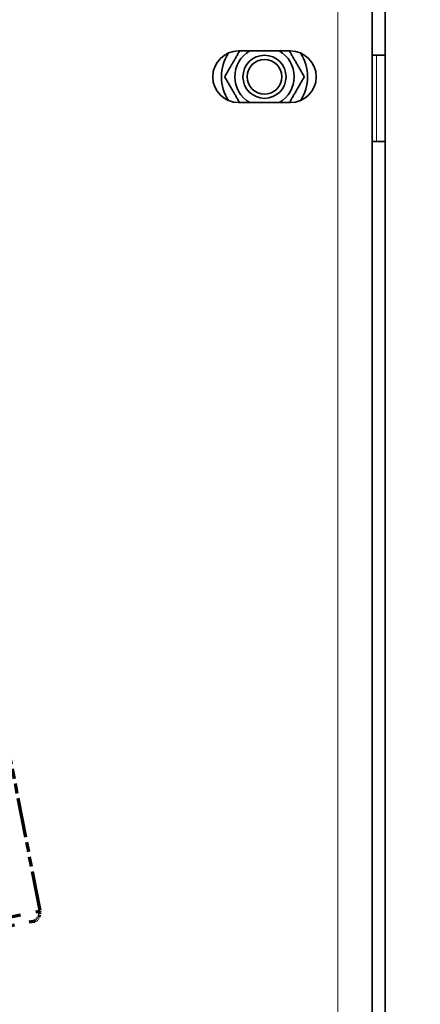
# Model space of a CAD drawing. Header units: millimetres. Extents: x 0 to 7128, y 0 to 5040.
# Tile 168 of 215: x 5083 to 5129, y 2296 to 2410. Entities that reach past the tile are written whole.
import ezdxf

# ---------------------------------------------------------------- set-up
doc = ezdxf.new("R2010")
doc.units = ezdxf.units.MM
doc.header["$LTSCALE"] = 12
doc.linetypes.add('DOUBLE_DASH_CHAIN', pattern=[1.2403, 0.6614, -0.0827, 0.1654, -0.0827, 0.1654, -0.0827])
for name, color, linetype, lineweight, true_color in [('Filettatura(ISO)', 3, 'Continuous', 9, 0x00ff00), ('Quote(ISO)', 7, 'Continuous', 25, 0x80ff00), ('Spigoli tangenti visibili(ISO)', 7, 'Continuous', 15, 0x00803f)]:
    doc.layers.add(name, color=color, linetype=linetype, lineweight=lineweight, true_color=true_color)
doc.layers.add('Spigoli visibili(ISO)', color=7, linetype='Continuous', lineweight=35)
doc.layers.add('Tratto-punto-punto(ISO)', color=7, linetype='DOUBLE_DASH_CHAIN', lineweight=70)
doc.styles.add('Corrente-BSI', font='arial.ttf')
doc.dimstyles.new('DEFAULT-ISO', dxfattribs={"dimscale": 12, "dimtxt": 3.5, "dimasz": 2.5, "dimexe": 1, "dimexo": 1, "dimgap": 0.762, "dimtad": 1, "dimtoh": 1, "dimrnd": 1e-08, "dimtxsty": 'Corrente-BSI', "dimcen": 0.09, "dimdle": 10, "dimclrd": 7, "dimclre": 7, "dimclrt": 7, "dimazin": 2, "dimtfac": 0.571429, "dimtmove": 0, "dimatfit": 3, "dimfxl": 1, "dimtolj": 1, "dimlwd": 5, "dimlwe": 5, "dimarcsym": 0})

# ---------------------------------------------------------------- blocks, each defined once
blk = doc.blocks.new('*D18')
at = {"layer": 'Defpoints', "color": 0, "linetype": 'Continuous', "transparency": 16777216}
for p in [(2993.82, 3368.67), (5331.82, 2413.48), (2993.82, 2192.15)]:
    blk.add_point(p, dxfattribs=at)
at = {"layer": 'Quote(ISO)', "color": 7, "linetype": 'Continuous', "lineweight": 5, "transparency": 16777216}
for p, q in [((2993.82, 2204.15), (2993.82, 3380.67)), ((5331.82, 2425.48), (5331.82, 3380.67)), ((5301.82, 3368.67), (3023.82, 3368.67))]:
    blk.add_line(p, q, dxfattribs=at)
at = {"layer": 'Quote(ISO)', "color": 7, "linetype": 'Continuous', "transparency": 16777216}
for points in [[(3023.82, 3373.67), (3023.82, 3363.67), (2993.82, 3368.67)], [(5301.82, 3373.67), (5301.82, 3363.67), (5331.82, 3368.67)]]:
    blk.add_solid(points, dxfattribs=at)
at = {"layer": 'Quote(ISO)', "color": 7, "linetype": 'Continuous', "lineweight": 9, "transparency": 16777216, "insert": (4099.7, 3420.73), "char_height": 42, "attachment_point": 1, "style": 'Corrente-BSI'}
blk.add_mtext('\\A1;2338', dxfattribs=at)

msp = doc.modelspace()

# ---------------------------------------------------------------- linework, layer by layer
at = {"layer": 'Filettatura(ISO)'}
msp.add_arc((5111.316, 2403.151), 2.021, 280, 190, dxfattribs=at)
at = {"layer": 'Spigoli tangenti visibili(ISO)'}
for p, q in [((5119.816, 1899.251), (5119.816, 2495.051)), ((5124.316, 2395.651), (5124.316, 2405.651))]:
    msp.add_line(p, q, dxfattribs=at)
at = {"layer": 'Spigoli visibili(ISO)'}
for p, q in [((5125.316, 2497.151), (5125.316, 1897.151)), ((5123.816, 2495.051), (5123.816, 1899.251)), ((5108.316, 2406.151), (5114.316, 2406.151)), ((5123.816, 2405.651), (5124.316, 2405.651)), ((5125.316, 2405.651), (5123.816, 2405.651)), ((5114.316, 2400.151), (5108.316, 2400.151)), ((5123.816, 2395.651), (5124.316, 2395.651)), ((5125.316, 2395.651), (5124.316, 2395.651))]:
    msp.add_line(p, q, dxfattribs=at)
for radius in [2.5, 2.5, 2.01]:
    msp.add_circle((5111.316, 2403.151), radius, dxfattribs=at)
for centre, radius, start, end in [((5108.316, 2403.151), 3, 90, 270), ((5111.316, 2403.151), 3.45, 119.59185, 240.40815), ((5111.316, 2403.151), 3.45, 299.59185, 60.40815), ((5114.316, 2403.151), 3, 270, 90), ((5111.316, 2403.151), 5, 146.44269, 213.55731), ((5111.316, 2403.151), 5, 326.44269, 33.55731)]:
    msp.add_arc(centre, radius, start, end, dxfattribs=at)
for points, weights in [([(5106.697, 2403.151), (5107.608, 2404.729), (5108.429, 2406.151)], [1, 1.11818326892, 1.0557946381]), ([(5114.203, 2406.151), (5115.024, 2404.729), (5115.935, 2403.151)], [1.0557946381, 1.11818326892, 1]), ([(5108.429, 2400.151), (5107.608, 2401.573), (5106.697, 2403.151)], [1.0557946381, 1.11818326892, 1]), ([(5115.935, 2403.151), (5115.024, 2401.573), (5114.203, 2400.151)], [1, 1.11818326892, 1.0557946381])]:
    msp.add_rational_spline(points, weights, degree=2, dxfattribs=at)
at = {"layer": 'Tratto-punto-punto(ISO)', "ltscale": 0.581844}
msp.add_line((5081.046, 2327.943), (5085.244, 2306.347), dxfattribs=at)
at = {"layer": 'Tratto-punto-punto(ISO)', "ltscale": 1.82813}
msp.add_line((5042.053, 2297.952), (5085.244, 2306.347), dxfattribs=at)
at = {"layer": 'Tratto-punto-punto(ISO)', "ltscale": 1.745029}
msp.add_line((5043.225, 2297.161), (5084.453, 2305.175), dxfattribs=at)
at = {"layer": 'Tratto-punto-punto(ISO)', "ltscale": 0.041451}
msp.add_arc((5084.263, 2306.156), 1, 281, 11, dxfattribs=at)

# ---------------------------------------------------------------- dimensions: what is measured, and where the dimension line sits
at = {"layer": 'Quote(ISO)', "color": 7, "linetype": 'Continuous', "lineweight": 9}
dim = msp.add_linear_dim(base=(2993.816, 3368.672), p1=(5331.816, 2413.482), p2=(2993.816, 2192.151), dimstyle='DEFAULT-ISO', override={"dimtoh": 0, "dimdec": 0, "dimtdec": 0, "dimtofl": 0, "dimatfit": 1}, dxfattribs=at)
dim.commit()
dim.dimension.update_dxf_attribs({"geometry": '*D18', "text_midpoint": (4162.816, 3368.672), "dimtype": 160})

doc.saveas('drawing.dxf')
